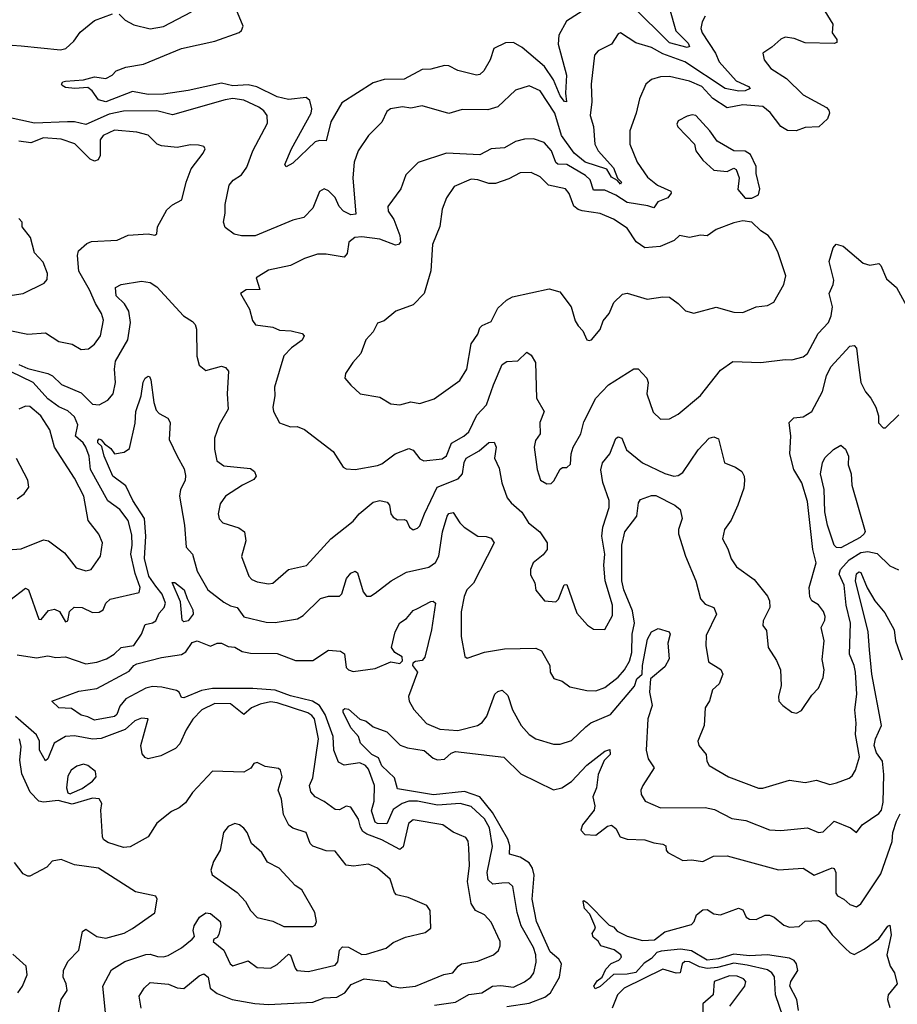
# Model space of a CAD drawing. Extents: x 1552294 to 1694791, y 811929 to 917222.
# Tile 81 of 256: x 1584409 to 1588348, y 855073 to 859495. Entities that reach past the tile are written whole.
import ezdxf

# ---------------------------------------------------------------- set-up
doc = ezdxf.new("R2010")
doc.units = 0

msp = doc.modelspace()

# ---------------------------------------------------------------- linework, layer by layer
at = {"layer": '0CON10XD'}
for points in [[(1586955, 859546.8), (1586862.7, 859487.3), (1586828.5, 859425), (1586825.3, 859385), (1586863.8, 859245), (1586858.5, 859165), (1586863.6, 859126.4), (1586855, 859127.9), (1586835, 859152), (1586805.6, 859225), (1586765, 859284.7), (1586665, 859369.7), (1586625, 859391.8), (1586588.8, 859391.2), (1586536.7, 859365), (1586521.4, 859315), (1586492.9, 859265), (1586475, 859247.8), (1586460, 859245), (1586375, 859265.7), (1586335, 859287.5), (1586315, 859288.6), (1586255, 859272.9), (1586215, 859270.4), (1586135, 859227.9), (1586045, 859226.2), (1585995, 859211.2), (1585855, 859120.6), (1585805, 859036), (1585785, 858950), (1585755, 858952), (1585735, 858945.8), (1585635, 858850), (1585605, 858834.2), (1585598.6, 858845), (1585628.2, 858915), (1585716.7, 859075), (1585720.7, 859095), (1585711.1, 859131.1), (1585695, 859145.5), (1585615, 859136.2), (1585565, 859147.7), (1585472.8, 859192.8), (1585435, 859201.4), (1585365, 859197.2), (1585315, 859209.5), (1585165, 859177.1), (1585055, 859160.6), (1584985, 859158.2), (1584915, 859172.1), (1584795, 859125.4), (1584762.5, 859135), (1584734.4, 859174.4), (1584715, 859190), (1584655.8, 859185.8), (1584615, 859190), (1584599.4, 859199.4), (1584595.8, 859205), (1584602, 859215), (1584615, 859218.9), (1584695.4, 859224.6), (1584745, 859237.8), (1584795, 859230.8), (1584823.3, 859245), (1584842.5, 859265), (1584885, 859282), (1584965, 859295.4), (1585135, 859365.3), (1585285, 859397.9), (1585393.4, 859436.6), (1585405, 859446.2), (1585411.9, 859465), (1585372.2, 859562.2)], [(1587325.9, 859545), (1587354.4, 859444.4), (1587408.7, 859388.7), (1587415.3, 859374.7), (1587405, 859370.3), (1587325, 859390.8), (1587157.4, 859557.4)], [(1584375, 859380), (1584415, 859377.9), (1584591.5, 859358.5), (1584615.7, 859365), (1584651.7, 859398.3), (1584680.9, 859439.1), (1584745, 859490.5), (1584825, 859520.5)], [(1584855, 859520), (1584882, 859492), (1584920.9, 859470.9), (1584993.8, 859453.8), (1585055, 859463.6), (1585180.2, 859529.8)], [(1588023.2, 859533.2), (1588059.3, 859475), (1588055.7, 859435), (1588077.5, 859405), (1588077.5, 859392.5), (1588065, 859388), (1587935, 859391.2), (1587885, 859409.6), (1587845, 859415.4), (1587825, 859407.7), (1587785, 859371.1), (1587744, 859345), (1587750, 859315), (1587780, 859275), (1587851.1, 859231.1), (1587925, 859157.1), (1588030.2, 859100.2), (1588041.2, 859088.8), (1588043.3, 859075), (1588035, 859049.2), (1587996.7, 859013.3), (1587935, 859010.6), (1587894.5, 858995.5), (1587855, 858997.7), (1587824.7, 859014.7), (1587777.2, 859077.2), (1587745, 859105.3), (1587655, 859112.3), (1587585, 859098.7), (1587520.4, 859140.4), (1587470.3, 859195), (1587415, 859218.8), (1587325, 859239.2), (1587285, 859238.7), (1587244.1, 859225.9), (1587218.9, 859205), (1587190.4, 859139.6), (1587176, 859075), (1587147.3, 858995), (1587147.1, 858935), (1587180, 858855), (1587227.4, 858787.4), (1587271.9, 858751.9), (1587331.2, 858725), (1587333.8, 858715), (1587318, 858695), (1587273.6, 858676.4), (1587255, 858650), (1587228.2, 858658.2), (1587135, 858673.2), (1587085, 858705.9), (1587035, 858729), (1586985, 858728.9), (1586970, 858775), (1586948.8, 858795), (1586865, 858843.6), (1586825, 858845.3), (1586815, 858853.2), (1586795.7, 858905.7), (1586762.9, 858942.9), (1586715, 858959.1), (1586675, 858958.8), (1586635, 858947.1), (1586585, 858919.6), (1586525.4, 858914.6), (1586475, 858887.7), (1586325, 858895.5), (1586197.4, 858852.6), (1586142.4, 858797.6), (1586119.4, 858735), (1586061.4, 858655), (1586062.9, 858635), (1586087.7, 858597.7), (1586115.3, 858525), (1586118, 858495), (1586108.6, 858485), (1586095, 858482.6), (1586025, 858508.6), (1585945, 858519.4), (1585913.3, 858516.7), (1585885.8, 858495), (1585879.5, 858445), (1585865, 858427.8), (1585785, 858442.2), (1585745, 858442.3), (1585687.6, 858422.4), (1585625, 858390.6), (1585525, 858369.2), (1585470, 858335), (1585486.4, 858283.6), (1585425, 858281.4), (1585400, 858265), (1585440, 858195), (1585454.2, 858144.2), (1585466.7, 858125), (1585545, 858113.8), (1585575, 858100.9), (1585627.8, 858097.8), (1585676.7, 858085), (1585686.2, 858075), (1585677.1, 858055), (1585629.6, 858020.4), (1585594.5, 857985), (1585552.9, 857845), (1585554.2, 857805), (1585545.8, 857755), (1585548.8, 857735), (1585575, 857683.8), (1585625, 857665.8), (1585655, 857667.5), (1585687.5, 857655), (1585816, 857555), (1585861.2, 857485), (1585875, 857478), (1585915, 857474.4), (1586015, 857492.2), (1586035, 857500.6), (1586093.8, 857545), (1586155, 857568.5), (1586175, 857561.8), (1586205, 857523.1), (1586223.6, 857513.6), (1586305, 857521.8), (1586325, 857535.6), (1586346.8, 857593.2), (1586402.9, 857625), (1586425, 857644.4), (1586460.7, 857719.2), (1586504.8, 857765.2), (1586535.3, 857855), (1586575, 857945.6), (1586595, 857959.1), (1586645, 857963.1), (1586685, 858002), (1586705, 857988), (1586724.6, 857954.6), (1586728.8, 857795), (1586762.9, 857735), (1586743.6, 857685), (1586744.4, 857635), (1586724.4, 857605), (1586718.1, 857575), (1586731.9, 857475), (1586747, 857427), (1586775, 857410)], [(1587485, 859510), (1587471.8, 859485), (1587466.8, 859455), (1587471.6, 859435), (1587532, 859345), (1587549.3, 859305), (1587625, 859220.7), (1587680.4, 859195), (1587687.1, 859185), (1587666, 859175), (1587636.6, 859173.4), (1587574.9, 859184.9), (1587395, 859304.8), (1587295, 859340.8)], [(1587295, 859340.8), (1587245, 859369.4), (1587175, 859390), (1587105, 859435.5), (1587095, 859430.8), (1587064.7, 859385.3), (1587005, 859354.4), (1586989.5, 859335), (1586974.4, 859205), (1586976.4, 859125), (1586970, 859065), (1586983.9, 859015), (1586990.5, 858935), (1587005.3, 858905), (1587075, 858828.8), (1587092.6, 858782.6), (1587110, 858765), (1587105, 858755.8), (1587092.9, 858772.9), (1587065, 858787.3), (1587044, 858824), (1586947.4, 858855), (1586897.2, 858895), (1586841.4, 858975), (1586810.5, 859075), (1586745, 859174.6), (1586695, 859198.2), (1586635, 859177.5), (1586555, 859103.3), (1586510.7, 859089.3), (1586395, 859090.8), (1586335, 859073.6), (1586215, 859107.1), (1586165, 859097.1), (1586126.8, 859103.2), (1586073.8, 859095), (1586057.4, 859082.6), (1586034.3, 859035), (1585974.4, 858975), (1585927.9, 858905), (1585910.4, 858855), (1585904.2, 858785), (1585918.3, 858621.7), (1585895, 858617.8), (1585861.6, 858635), (1585843.6, 858655), (1585825, 858696.2), (1585795, 858726.7), (1585775, 858734.4), (1585755, 858722.5), (1585725, 858648.6), (1585685, 858605.7), (1585635, 858594.6), (1585465.7, 858524.2), (1585405, 858523.8), (1585371.5, 858531.5), (1585331.7, 858561.7), (1585323.5, 858585), (1585331.8, 858625), (1585331.6, 858665), (1585348.8, 858751.2), (1585366.6, 858773.4), (1585405, 858798.1), (1585428.2, 858831.8), (1585454.7, 858905.3), (1585520.5, 859029.5), (1585519.6, 859065), (1585505.4, 859085), (1585482.2, 859102.2), (1585415, 859133.1), (1585365, 859140), (1585330.8, 859135), (1585095, 859066.6), (1585025, 859085.5), (1584875, 859083.1), (1584809.8, 859070.2), (1584705, 859023.8), (1584655, 859035.9), (1584624.1, 859035.9), (1584475, 859029.5), (1584289.6, 859069.6)], [(1587665, 858692.5), (1587695, 858693.3), (1587725, 858707.5), (1587731.2, 858735), (1587714.1, 858804.1), (1587714, 858835), (1587689.1, 858889.1), (1587665, 858904.4), (1587615, 858906.2), (1587539.5, 858949.5), (1587507.1, 858995), (1587444.2, 859064.2), (1587427.5, 859067.5), (1587405, 859061.4), (1587365, 859040), (1587358.6, 859025), (1587363, 859013), (1587437.5, 858935), (1587443.3, 858905), (1587475, 858863.3), (1587525, 858818.8), (1587585, 858813.3), (1587615, 858827.5), (1587625, 858822.5), (1587638, 858785), (1587631.7, 858731.7), (1587665, 858692.5)], [(1584365, 858098.4), (1584445, 858081.8), (1584525, 858088.5), (1584585, 858050), (1584645, 858038), (1584685, 858014), (1584717, 858017), (1584745, 858037.5), (1584771.1, 858075), (1584785.6, 858145), (1584776.4, 858175), (1584749.4, 858219.4), (1584722.2, 858282.2), (1584673.8, 858365), (1584668.9, 858435), (1584673.2, 858456.8), (1584710, 858490), (1584731.2, 858498.8), (1584845.8, 858504.2), (1584895, 858526.7), (1584985, 858533.3), (1585015, 858527.5), (1585025, 858532.5), (1585028, 858565), (1585069.7, 858640.3), (1585095, 858663.8), (1585136.2, 858685), (1585155.5, 858764.5), (1585178.9, 858825), (1585232.5, 858895), (1585241.2, 858915), (1585235.7, 858925.7), (1585211.2, 858931.2), (1585175, 858931.9), (1585115, 858920.7), (1585045, 858928.5), (1585026, 858936), (1584985.3, 858975.3), (1584935, 858990), (1584835, 858998.4), (1584783.5, 858975), (1584770.4, 858955), (1584770.8, 858885), (1584760.6, 858865), (1584745, 858858.8), (1584725, 858868.2), (1584656.5, 858936.5), (1584595, 858957.4), (1584515.6, 858964.4), (1584458.2, 858941.8), (1584405, 858949.4)], [(1586115, 857765.6), (1586165, 857778.9), (1586205, 857770.6), (1586268.6, 857791.4), (1586385, 857874.4), (1586415.5, 857925), (1586435, 858038.8), (1586465, 858082.5), (1586475, 858110.8), (1586485, 858121.5), (1586525, 858140), (1586555, 858198.8), (1586594, 858235), (1586620.5, 858249.5), (1586785, 858286.1), (1586832.7, 858272.7), (1586883.8, 858205), (1586902.4, 858142.4), (1586915, 858120), (1586937.3, 858097.3), (1586955, 858056.7), (1586965, 858054.2), (1586975, 858056.7), (1587015, 858103.3), (1587028.3, 858141.7), (1587054.6, 858175.4), (1587075.7, 858225), (1587115, 858262.5), (1587135, 858267.1), (1587225, 858238.9), (1587295, 858250.6), (1587325, 858248.1), (1587365, 858220.8), (1587397.7, 858187.7), (1587435, 858176), (1587535, 858203.1), (1587615, 858181.5), (1587655, 858180), (1587715, 858204.5), (1587765, 858211.1), (1587793.4, 858226.6), (1587838.9, 858305), (1587847.5, 858345), (1587812.6, 858452.6), (1587785.7, 858505), (1587768, 858525), (1587735, 858546.7), (1587695.8, 858585.8), (1587655, 858591.4), (1587615, 858582.9), (1587535, 858552.5), (1587495, 858524.2), (1587465, 858527.5), (1587415, 858516.7), (1587370, 858525), (1587346.9, 858503.1), (1587283.7, 858476.3), (1587215, 858470), (1587176.3, 858496.3), (1587135, 858558.9), (1587075, 858599.1), (1587015, 858623.8), (1586933.1, 858636.9), (1586915, 858642), (1586896.7, 858656.7), (1586874.6, 858714.6), (1586858.6, 858735), (1586782.2, 858752.2), (1586745, 858788.5), (1586705, 858808.9), (1586655, 858806.6), (1586605, 858780), (1586545, 858758.8), (1586515, 858759.2), (1586465, 858775.3), (1586435, 858777.8), (1586358.5, 858745), (1586325.3, 858695), (1586305.7, 858644.2), (1586294.6, 858565.4), (1586261.8, 858485), (1586255, 858367.5), (1586223.8, 858265), (1586175, 858214), (1586096.7, 858185), (1586045, 858142.5), (1586015, 858132.5), (1585995, 858093.3), (1585963, 858057), (1585940.8, 857995), (1585904.5, 857955.5), (1585871.2, 857905), (1585868, 857885), (1585895, 857854), (1585936.7, 857815), (1586025, 857800), (1586075, 857769.4), (1586115, 857765.6)], [(1584375, 858258.1), (1584425, 858264.4), (1584518.8, 858311.2), (1584532.3, 858327.7), (1584534.3, 858355), (1584514, 858405), (1584475, 858448), (1584456.6, 858516.6), (1584420, 858565), (1584419.2, 858585), (1584405, 858602.5)], [(1586775, 857410), (1586795, 857412.5), (1586807, 857423), (1586835, 857476.7), (1586845, 857483.3), (1586865, 857483.8), (1586881.3, 857498.7), (1586884.3, 857544.3), (1586893.5, 857575), (1586927.3, 857635), (1586941.4, 857688.6), (1586995.5, 857795), (1587051.9, 857855), (1587165, 857927.1), (1587185, 857926), (1587224.3, 857885), (1587229.4, 857865), (1587223.7, 857813.7), (1587252, 857732), (1587285, 857700.8), (1587325, 857702.9), (1587365, 857722.9), (1587465, 857806.7), (1587555, 857920.5), (1587610.6, 857959.4), (1587735, 857954.7), (1587845, 857969.2), (1587875, 857966.7), (1587925, 857981.1), (1587944.6, 857995.4), (1587992.7, 858085), (1588040, 858135), (1588051.8, 858165), (1588056.9, 858205), (1588042.1, 858265), (1588060.4, 858305), (1588063.1, 858325), (1588041.7, 858408.3), (1588060.5, 858469.5), (1588074.2, 858485.8), (1588105, 858478.1), (1588195, 858401.1), (1588225, 858392.9), (1588265, 858399.2), (1588275, 858391.2), (1588300.3, 858330.3), (1588345, 858291.2), (1588407.4, 858177.4)], [(1584405, 857946.2), (1584445, 857927.9), (1584535.6, 857905.6), (1584556.4, 857895), (1584597, 857857), (1584685, 857819.2), (1584735, 857767.9), (1584765, 857764.8), (1584804.2, 857785.8), (1584828.9, 857815), (1584839.5, 857865), (1584833.8, 857925), (1584838.5, 857961.5), (1584893.5, 858056.5), (1584905.8, 858135), (1584898.8, 858185), (1584878.8, 858218.8), (1584841.8, 858255), (1584838.6, 858291.4), (1584864.6, 858305.4), (1584955, 858320.6), (1584995, 858314.5), (1585025, 858295.6), (1585144.4, 858165), (1585185, 858140), (1585196.4, 858126.4), (1585201.8, 858105), (1585203.4, 857983.4), (1585215, 857943.8), (1585245, 857918.8), (1585315, 857939.4), (1585333, 857933), (1585345.7, 857915.7), (1585340, 857815), (1585343.9, 857746.1), (1585304.6, 857675), (1585283.1, 857615), (1585283.8, 857566.2), (1585293.9, 857513.9), (1585325, 857491.2), (1585445, 857479.2), (1585463.3, 857465), (1585469.6, 857445), (1585459.9, 857430.1), (1585409.4, 857405), (1585333.3, 857355), (1585308.8, 857321.2), (1585299.3, 857275), (1585303.7, 857253.7), (1585320.6, 857235), (1585392.6, 857212.6), (1585418.6, 857195), (1585423.3, 857155), (1585404.5, 857084.5), (1585436.9, 856995), (1585450.5, 856980.5), (1585475, 856970.4), (1585525, 856961.8), (1585545, 856964.5), (1585615, 857026.2), (1585696, 857044), (1585806, 857164), (1585905, 857242.2), (1585932.5, 857275), (1585995, 857327.5), (1586025.5, 857335.5), (1586058.5, 857328.5), (1586068.6, 857315), (1586075.5, 857275.5), (1586085, 857260), (1586105, 857248.6), (1586135, 857250.8), (1586145, 857246), (1586158.8, 857215), (1586174.3, 857204.3), (1586195, 857210.8), (1586205, 857222), (1586225.4, 857275), (1586283.3, 857395), (1586377.4, 857432.6), (1586396.1, 857455), (1586403.3, 857506.7), (1586412.7, 857525), (1586471.1, 857558.9), (1586515, 857596.5), (1586537.9, 857597.9), (1586547.8, 857575), (1586540, 857525), (1586560.9, 857480.9), (1586572.3, 857415), (1586597.6, 857347.6), (1586614.4, 857325), (1586662.4, 857282.4), (1586693.1, 857235), (1586744.2, 857195), (1586776, 857145), (1586775.8, 857115), (1586757.9, 857092.1), (1586713.8, 857055), (1586702, 857025), (1586702.1, 857002.1), (1586720.8, 856965), (1586725, 856932.5), (1586764.3, 856884.3), (1586815, 856880), (1586827.4, 856892.6), (1586852.7, 856957.3), (1586865, 856958.8), (1586909.4, 856829.4), (1586957.5, 856775)], [(1586957.5, 856775), (1586985, 856758.1), (1587035, 856756.2), (1587070.4, 856819.6), (1587070, 856865), (1587037, 856975), (1587031, 857045), (1587034.8, 857095), (1587021.2, 857175), (1587026.6, 857215), (1587055, 857303.3), (1587055.3, 857335), (1587026.5, 857416.5), (1587017.1, 857472.9), (1587025.3, 857504.7), (1587057.9, 857545), (1587085, 857614.2), (1587095, 857620.8), (1587112, 857615), (1587133.3, 857563.3), (1587205, 857504.7), (1587305, 857456), (1587345, 857444.6), (1587365, 857447.3), (1587385, 857461.9), (1587455, 857563.3), (1587504.3, 857615.8), (1587525, 857621.1), (1587545, 857613.1), (1587559.2, 857559.2), (1587572, 857505), (1587622.5, 857485), (1587650, 857465), (1587660.8, 857445), (1587662.9, 857425), (1587659.7, 857390.3), (1587632.5, 857315), (1587602.3, 857247.7), (1587572.9, 857205), (1587563.2, 857163.2), (1587588, 857118), (1587602.9, 857072.9), (1587627, 857037), (1587705, 856980), (1587765, 856905.8), (1587774.4, 856885), (1587776.5, 856855), (1587746.5, 856795), (1587744.3, 856774.3), (1587761.2, 856751.2), (1587768.1, 856675), (1587806.4, 856616.4), (1587823.3, 856575), (1587826.7, 856505), (1587815.6, 856455), (1587817.1, 856435), (1587834.4, 856414.4), (1587874.6, 856384.6), (1587895, 856380.8), (1587917.5, 856392.5), (1587965, 856461.2), (1587995, 856492.5), (1588015, 856541.2), (1588020.5, 856575), (1588011, 856621), (1588020, 856705), (1588006.4, 856765), (1588022.4, 856797.6), (1588023.8, 856815), (1588016.6, 856836.6), (1587995, 856867.1), (1587964.5, 856884.5), (1587955, 856902.5), (1587952.9, 856945), (1587983.5, 857055), (1587969.1, 857115), (1587945, 857331.2), (1587919.5, 857415), (1587883.1, 857475), (1587866.5, 857545), (1587870, 857625), (1587863.5, 857685), (1587883.1, 857706.9), (1587925, 857711.8), (1587965, 857735.5), (1588011.8, 857825), (1588030.9, 857895), (1588050.4, 857935), (1588135, 858028), (1588155, 858032), (1588165, 858020), (1588172.3, 857955), (1588185, 857866), (1588205, 857823.8), (1588230, 857795), (1588252.5, 857755), (1588263.8, 857715), (1588264.3, 857684.3), (1588285, 857662.5), (1588295, 857662.5), (1588355, 857720)], [(1584365, 856888.2), (1584435, 856941.4), (1584447.8, 856935), (1584495, 856802.5), (1584505, 856800.8), (1584538.4, 856841.6), (1584565, 856847.4), (1584587.1, 856837.1), (1584615, 856790.9), (1584625.3, 856795), (1584632.3, 856837.7), (1584653.9, 856856.1), (1584688.8, 856855), (1584735, 856832.5), (1584765, 856833.3), (1584782.9, 856845), (1584795.2, 856875), (1584815, 856892), (1584945, 856921.8), (1584949.1, 856945), (1584927.2, 857007.2), (1584908.1, 857095), (1584913.8, 857135), (1584911.8, 857181.8), (1584895.4, 857245.4), (1584858.8, 857295), (1584804.2, 857334.2), (1584726.9, 857475), (1584720.8, 857535), (1584705, 857575.4), (1584694.3, 857595), (1584659.3, 857625), (1584669.1, 857675), (1584655, 857711.4), (1584625, 857737.7), (1584585, 857755.7), (1584535, 857792.4), (1584470, 857865), (1584368.1, 857915)], [(1584397.5, 856642.5), (1584485, 856628.8), (1584535, 856638.1), (1584571.1, 856631.1), (1584615, 856634), (1584705, 856601.4), (1584755, 856609.8), (1584799.2, 856625), (1584833.3, 856645), (1584865, 856675.4), (1584920.6, 856685), (1584955.7, 856735), (1584971.3, 856778.7), (1585005, 856785.4), (1585019.6, 856795), (1585035, 856829.2), (1585057.7, 856855), (1585062.7, 856875), (1585049, 856915), (1585020.3, 856950.3), (1584988.8, 856995), (1584968.5, 857075), (1584974.9, 857175), (1584969.7, 857255), (1584917.1, 857335), (1584885, 857400.6), (1584827.3, 857445), (1584787.5, 857535), (1584777.4, 857577.4), (1584760, 857595), (1584760, 857605), (1584765, 857612.5), (1584775, 857608.6), (1584789.3, 857589.3), (1584818.4, 857568.4), (1584835, 857544.4), (1584877.6, 857552.4), (1584901.1, 857568.9), (1584926.6, 857683.4), (1584930, 857735), (1584953.7, 857805), (1584962.7, 857867.3), (1584971.9, 857885), (1584985, 857893.3), (1584991.7, 857891.7), (1584997, 857877), (1585010.4, 857775), (1585021.2, 857741.2), (1585035, 857725.7), (1585073.8, 857705), (1585084.2, 857685), (1585079.1, 857609.1), (1585115.7, 857535), (1585147.8, 857477.8), (1585153, 857447), (1585151.4, 857425), (1585130.6, 857385), (1585126.7, 857355), (1585148.9, 857225), (1585155.4, 857125.4), (1585184.6, 857094.6), (1585205, 857018), (1585253.3, 856935), (1585325, 856878.4), (1585355, 856862.1), (1585385, 856854.4), (1585415, 856812.8), (1585515, 856789.6), (1585555, 856787.1), (1585655.4, 856804.6), (1585680.9, 856819.1), (1585758.8, 856895), (1585795, 856905.8), (1585845, 856906), (1585855, 856916.7), (1585875.6, 856985), (1585895, 857008.6), (1585915, 857017.5), (1585925, 857010), (1585950.7, 856925), (1585965, 856906.5), (1585983.6, 856906.4), (1586005, 856918.9), (1586076.7, 856975), (1586145, 857013.3), (1586245, 857036), (1586275, 857056.4), (1586290.3, 857085), (1586307.1, 857195), (1586327.5, 857265), (1586335, 857277.8), (1586355, 857281.9), (1586384.7, 857234.7), (1586404.3, 857215), (1586465, 857175.5), (1586503.4, 857173.4), (1586525, 857165.7), (1586539.2, 857145), (1586446.2, 856963.8), (1586415.9, 856934.1), (1586403.9, 856905), (1586390, 856835), (1586390.5, 856725), (1586406.7, 856635), (1586417, 856627), (1586495, 856654.3), (1586585, 856670), (1586725, 856672.5), (1586750.9, 856660.9), (1586788.6, 856595)], [(1584355, 857113.6), (1584415, 857118.9), (1584515, 857158.9), (1584538.8, 857155), (1584610.3, 857100.3), (1584662.4, 857032.4), (1584705, 857020), (1584730, 857025), (1584771.4, 857085), (1584780, 857145), (1584764.5, 857184.5), (1584715.6, 857245), (1584696.6, 857355), (1584654.5, 857435), (1584565.2, 857575.2), (1584543.5, 857653.5), (1584503.8, 857715), (1584455, 857757.3), (1584435, 857758.8), (1584405, 857746.2)], [(1588095, 857123.6), (1588075, 857124.3), (1588064.9, 857134.8), (1588035.4, 857225.4), (1588023.3, 857285), (1588019.3, 857385), (1588002.9, 857455), (1588012, 857505), (1588022.5, 857527.5), (1588061.2, 857565), (1588095, 857583.8), (1588115, 857566.2), (1588129.1, 857535), (1588128.2, 857495), (1588141.2, 857455), (1588144.7, 857405), (1588203.3, 857196.7), (1588199.3, 857185), (1588181, 857169), (1588095, 857123.6)], [(1584397.4, 857342.6), (1584428.8, 857365), (1584449.2, 857395), (1584445, 857426.7), (1584394.6, 857524.6)], [(1586788.6, 856595), (1586790, 856565), (1586805.8, 856535.8), (1586844.4, 856524.4), (1586878.8, 856498.8), (1586955, 856482.6), (1586995, 856481.2), (1587035, 856495.3), (1587095, 856542.7), (1587124.1, 856575), (1587146.1, 856613.9), (1587157.3, 856652.7), (1587158.3, 856735), (1587168.6, 856785), (1587159.4, 856839.4), (1587121, 856935), (1587111.2, 856975), (1587111.6, 857135), (1587125.6, 857195), (1587178.6, 857265), (1587186.5, 857325), (1587195, 857339.4), (1587245, 857358.6), (1587265, 857358), (1587350, 857315), (1587373.1, 857295), (1587382.9, 857255), (1587366, 857205), (1587366.7, 857185), (1587398.2, 857085), (1587444.1, 856975), (1587465, 856894.3), (1587485, 856869.5), (1587525, 856854.3), (1587536.2, 856825), (1587490.5, 856729.5), (1587488.2, 856685), (1587500.8, 856610.8), (1587555.9, 856575.9), (1587565.5, 856555), (1587548.5, 856511.5), (1587518.6, 856485), (1587504.7, 856435.3), (1587486.2, 856403.8), (1587482, 856325), (1587453.1, 856255), (1587457.1, 856235), (1587490, 856195), (1587493.3, 856165), (1587503.1, 856145), (1587591.2, 856095), (1587725, 856043.1), (1587745, 856043.9), (1587865, 856080), (1587935, 856068.5), (1587985, 856078.9), (1588045, 856060), (1588075, 856067.3), (1588131.5, 856088.5), (1588145, 856099.2), (1588160.6, 856125), (1588177.9, 856185), (1588160, 856285), (1588163.8, 856335), (1588157.6, 856395), (1588166.6, 856465), (1588161.2, 856565), (1588155.2, 856595), (1588133.8, 856645), (1588137.7, 856785), (1588118, 856865), (1588109, 856955), (1588087.1, 857005), (1588092.8, 857025), (1588131.5, 857068.5), (1588185, 857101.9), (1588216.6, 857106.6), (1588257.8, 857097.8), (1588315, 857041.9), (1588354.2, 857024.2)], [(1588223.1, 856665), (1588217.7, 856745), (1588160.9, 856975), (1588165, 857005.8), (1588175, 857015.5), (1588185, 857012.5), (1588213.3, 856943.3), (1588246.8, 856885), (1588291.7, 856831.7), (1588334.3, 856755), (1588340.3, 856705), (1588370.2, 856620.2)], [(1585145, 856790.8), (1585138.7, 856798.7), (1585130.4, 856880.4), (1585092.5, 856967.5), (1585105, 856967.5), (1585146.8, 856935), (1585160, 856895), (1585186.5, 856845), (1585187.9, 856825), (1585165, 856794.7), (1585145, 856790.8)], [(1586270.8, 855069.2), (1586365, 855082.8), (1586425, 855116.7), (1586482.9, 855125), (1586530.8, 855155), (1586568.2, 855158.2), (1586625, 855150.7), (1586675, 855173.2), (1586702.5, 855195), (1586716.2, 855215), (1586727.8, 855262.2), (1586726.3, 855295), (1586715, 855327.7), (1586660.4, 855425), (1586642.4, 855485), (1586622.7, 855602.7), (1586605, 855619.2), (1586572.7, 855617.3), (1586532.6, 855612.6), (1586512, 855632), (1586506.5, 855665), (1586531.8, 855781.8), (1586517.6, 855865), (1586495, 855906.5), (1586435, 855961.6), (1586385.4, 855975.4), (1586285, 855967.5), (1586195, 855985.7), (1586155.5, 855984.5), (1586125, 855974.8), (1586085, 855947.4), (1586056.4, 855883.6), (1586015, 855884.8), (1586005, 855890.2), (1585988.1, 855941.9), (1586000, 855985), (1586001.8, 856055), (1585975, 856129.2), (1585961.1, 856145), (1585935, 856157.6), (1585865, 856146.5), (1585840.4, 856160.4), (1585818.7, 856215), (1585815.5, 856275), (1585780.3, 856375), (1585754.3, 856415), (1585723.9, 856433.9), (1585625, 856457.9), (1585555, 856483.2), (1585455, 856491.7), (1585275, 856490.5), (1585225, 856481.5), (1585145, 856449.4), (1585135, 856451.2), (1585124.4, 856474.4), (1585112.1, 856482.1), (1585047.5, 856497.5), (1585005, 856500.7), (1584975, 856493.3), (1584884.6, 856445), (1584858.1, 856411.9), (1584844.4, 856375), (1584835, 856365.9), (1584745, 856348.7), (1584714.6, 856364.6), (1584685, 856370.9), (1584641.7, 856401.7), (1584584.8, 856404.8), (1584552.5, 856435), (1584675, 856478.8), (1584755, 856491.2), (1584900.3, 856569.7), (1584920.6, 856595), (1584935, 856602.3), (1585045, 856630.7), (1585135, 856643.3), (1585155, 856656.2), (1585182.7, 856697.3), (1585205, 856705.9), (1585265, 856682), (1585295, 856695.4), (1585315, 856695.4), (1585345, 856680.5), (1585375, 856677.3), (1585407.9, 856657.9), (1585445, 856650.3), (1585565, 856648.2), (1585646.7, 856616.7), (1585725, 856617.1), (1585795, 856663.1), (1585849.2, 856659.2), (1585866.9, 856646.9), (1585874.4, 856585), (1585885, 856574.4), (1585905, 856567.8), (1586005, 856580.8), (1586075, 856610.5), (1586115, 856603.7), (1586127.8, 856615), (1586125, 856633.5), (1586093.3, 856653.3), (1586078.4, 856675), (1586093.7, 856746.3), (1586114.5, 856785.5), (1586145, 856805.6), (1586175, 856841.1), (1586195, 856850), (1586255, 856882), (1586265, 856883.8), (1586275.6, 856875), (1586257.7, 856755), (1586227.9, 856632.1), (1586215, 856617.2), (1586185, 856612.9), (1586173.2, 856605), (1586172.7, 856595), (1586193.9, 856565), (1586154.6, 856454.6), (1586157.1, 856435), (1586177.3, 856397.3), (1586235, 856334.4), (1586295, 856309.1), (1586375, 856302.7), (1586463.8, 856325), (1586485, 856338.6), (1586505, 856367.5), (1586542.2, 856465), (1586555, 856478.1), (1586575, 856483.1), (1586599.5, 856459.5), (1586620.9, 856395), (1586659.4, 856325), (1586695, 856284.4), (1586725.4, 856265.4), (1586805, 856241.1), (1586835, 856241.9), (1586885, 856258.1), (1586950.5, 856319.5), (1586973.2, 856336.7), (1587060.4, 856375), (1587167.9, 856502.1), (1587179.5, 856535), (1587202.9, 856555), (1587204, 856595), (1587227.5, 856712.5), (1587244.7, 856745), (1587275, 856760), (1587323.8, 856745), (1587328.6, 856735), (1587317.6, 856695), (1587324.5, 856625), (1587305, 856588.6), (1587240, 856535), (1587235.8, 856475), (1587247.5, 856415), (1587229.1, 856355), (1587221.4, 856215), (1587230, 856175), (1587256.9, 856135), (1587205.6, 856055), (1587197.5, 856035), (1587199.2, 856015), (1587216, 855985), (1587285, 855954.6), (1587485, 855957.4), (1587527.2, 855947.2), (1587605, 855907.3), (1587668, 855898), (1587775, 855856), (1587825, 855852.9), (1587945, 855865.5), (1587995, 855843.8), (1588015, 855847.3), (1588065, 855895.6), (1588138.8, 855865), (1588165, 855844.2), (1588190.6, 855879.4), (1588265, 855929.6), (1588276.8, 855945), (1588285, 855980), (1588288.3, 856105), (1588281.2, 856165), (1588255, 856201.7), (1588244.3, 856235.7), (1588250.5, 856265), (1588277.4, 856325), (1588234, 856555), (1588223.1, 856665)], [(1584953.8, 855055), (1584945, 855110), (1584967.1, 855145), (1584995, 855170.8), (1585077, 855163), (1585115, 855147.1), (1585145, 855144.1), (1585215, 855200.8), (1585235, 855210), (1585254.3, 855195), (1585264.5, 855145), (1585295, 855122.2), (1585362.5, 855095), (1585465, 855076.6), (1585525, 855072.7), (1585725, 855082.3), (1585775, 855102.8), (1585832.5, 855105), (1585868.8, 855125), (1585897.4, 855162.6), (1585955, 855187.7), (1586055.6, 855175.6), (1586080, 855155), (1586116.7, 855146.7), (1586185, 855153.8), (1586313.1, 855206.9), (1586352.5, 855215), (1586376.7, 855245), (1586392.5, 855255), (1586465, 855266.9), (1586535, 855295.6), (1586557.5, 855315), (1586565.8, 855335), (1586565.6, 855355), (1586525, 855442.5), (1586495, 855474.2), (1586455, 855494.4), (1586436.1, 855526.1), (1586419.6, 855625), (1586428.4, 855695), (1586425.4, 855775.4), (1586421.4, 855805), (1586411.7, 855821.7), (1586355, 855846), (1586308.9, 855878.9), (1586175, 855901.8), (1586154.6, 855885), (1586130.2, 855779.8), (1586115, 855767.7), (1586035, 855812), (1585966.9, 855836.9), (1585949.6, 855849.6), (1585939.2, 855869.2), (1585929.5, 855905), (1585895, 855958.2), (1585875, 855963.1), (1585845, 855946.5), (1585825, 855947.8), (1585775, 855984.1), (1585735, 856004.2), (1585715, 856027.5), (1585710, 856055), (1585725, 856090), (1585749.5, 856265), (1585731.4, 856355), (1585720.5, 856370.5), (1585701.7, 856381.7), (1585565, 856426.1), (1585535, 856430.7), (1585488.5, 856421.5), (1585450, 856405), (1585415, 856374.4), (1585355, 856422), (1585285, 856424.5), (1585226.9, 856395), (1585186.6, 856353.4), (1585156.5, 856305), (1585127.9, 856242.1), (1585108.8, 856221.2), (1585041.8, 856188.2), (1584985, 856176), (1584971.6, 856181.6), (1584958, 856198), (1584952.2, 856235), (1584986, 856355), (1584955, 856358.1), (1584925, 856346.5), (1584882.9, 856307.1), (1584773.9, 856266.1), (1584735, 856263.4), (1584655, 856278), (1584615, 856276.2), (1584563.9, 856245), (1584535, 856175.7), (1584525, 856167.1), (1584497.2, 856215), (1584498.4, 856255), (1584485, 856283.5), (1584390.2, 856365)], [(1586596.1, 855063.9), (1586695, 855077.5), (1586766.2, 855105), (1586791.2, 855125), (1586831.2, 855195), (1586841.6, 855255), (1586829.3, 855275), (1586789.3, 855309.3), (1586728.3, 855445), (1586709.7, 855545), (1586717.5, 855652.5), (1586711.4, 855685), (1586695, 855707.6), (1586655, 855734.2), (1586607.9, 855747.9), (1586609.5, 855785), (1586599.3, 855815), (1586531.8, 855935), (1586474.5, 856004.5), (1586405, 856028.8), (1586267, 856013), (1586105, 856040.5), (1586090.7, 856090.7), (1586035, 856144.6), (1586019.6, 856179.6), (1585988.8, 856195), (1585938.3, 856245), (1585930, 856275), (1585895.2, 856315), (1585860.7, 856385), (1585860.8, 856395), (1585868.6, 856401.4), (1585885, 856398.2), (1585935, 856354.2), (1585964.2, 856344.2), (1585995, 856319.2), (1586057.3, 856297.3), (1586117.2, 856237.2), (1586150, 856225), (1586225, 856212.7), (1586265, 856177.9), (1586285, 856170.4), (1586315, 856173.8), (1586345, 856200.4), (1586365, 856208.6), (1586582.5, 856182.5), (1586658.4, 856108.4), (1586805, 856035.5), (1586842, 856045), (1586885, 856073.9), (1586955, 856147.5), (1587035, 856210), (1587057.3, 856217.3), (1587059.1, 856195), (1587032.3, 856167.7), (1587005.5, 856105), (1586998.6, 856045), (1586982, 856005), (1586990, 855965), (1586987.9, 855945), (1586935, 855879.2), (1586926.9, 855855), (1586945, 855835.6), (1586995, 855832), (1587047.4, 855872.6), (1587065, 855877.1), (1587085, 855862), (1587104.7, 855824.7), (1587135, 855814.1), (1587215, 855812.1), (1587255, 855797.5), (1587295, 855792.5), (1587308.8, 855785), (1587310, 855765), (1587318.8, 855755), (1587385, 855718.9), (1587425, 855721.2), (1587475, 855714), (1587522.4, 855737.6), (1587585, 855740), (1587815, 855676.8), (1587925, 855683.9), (1587975, 855652.2), (1588056.2, 855686.2), (1588065, 855682.5), (1588072.1, 855665), (1588071.7, 855571.7), (1588079.5, 855559.5), (1588108, 855545), (1588135, 855521.4), (1588165, 855511.4), (1588185, 855524), (1588275, 855658.6), (1588325.5, 855804.5), (1588328.4, 855845), (1588345.2, 855895), (1588361.2, 855928.8)], [(1584793.7, 855036.3), (1584781.6, 855155), (1584821.5, 855228.5), (1584880.6, 855265), (1584975, 855296.5), (1584995, 855297.8), (1585027.7, 855287.7), (1585054.2, 855285.8), (1585075, 855292.5), (1585135, 855327.1), (1585183.3, 855365), (1585193, 855377), (1585187.5, 855405), (1585192.2, 855425), (1585215.6, 855465), (1585245, 855483.5), (1585265, 855480.6), (1585309.3, 855445), (1585311.8, 855425), (1585303.4, 855386.6), (1585295, 855373.3), (1585280, 855365), (1585277.5, 855355), (1585325.4, 855315.4), (1585353.5, 855255), (1585365, 855245.4), (1585435, 855268.5), (1585475, 855238.2), (1585535, 855235.3), (1585565, 855251.8), (1585615, 855298.4), (1585625, 855294.4), (1585644.7, 855235), (1585653.3, 855225), (1585705, 855219.6), (1585825, 855249.2), (1585836.3, 855263.7), (1585843.9, 855316.1), (1585858.5, 855331.5), (1585885, 855329.7), (1585945, 855297.3), (1585965, 855298.2), (1586053.3, 855325), (1586085, 855351.2), (1586141.2, 855375), (1586228.8, 855395), (1586254.4, 855415.6), (1586250.6, 855495), (1586236.9, 855516.9), (1586152.2, 855552.2), (1586100.8, 855565), (1586091.1, 855575), (1586071.2, 855635), (1586014.3, 855685), (1585975, 855701.8), (1585906.7, 855693.3), (1585875, 855698.4), (1585825, 855760.8), (1585785, 855762.9), (1585725, 855782.5), (1585713.1, 855795), (1585694.3, 855845), (1585635, 855864.7), (1585617.6, 855877.6), (1585593.5, 855925), (1585583.7, 855993.7), (1585569.2, 856035), (1585586.7, 856095), (1585578.8, 856125), (1585571.2, 856131.2), (1585510.5, 856140.5), (1585475, 856159.2), (1585460, 856155), (1585445.9, 856134.1), (1585414.3, 856115.7), (1585275, 856119.6), (1585185, 856024.3), (1585152.4, 855977.6), (1585125, 855955.6), (1585090.9, 855939.1), (1585025, 855886.7), (1584985.5, 855825), (1584905, 855780.2), (1584875, 855777.1), (1584805, 855799.7), (1584785, 855813.4), (1584779.8, 855825), (1584773.1, 855945), (1584777.5, 855975), (1584766.2, 855996.2), (1584735, 855998.8), (1584645, 855971.4), (1584581.2, 855988.8), (1584515, 855980), (1584495, 855985.8), (1584455.7, 856025.7), (1584418.2, 856108.2), (1584409.1, 856169.1), (1584415, 856230), (1584407.3, 856265)], [(1584635, 856018), (1584645, 856022.5), (1584688.6, 856041.4), (1584736.2, 856075), (1584751.5, 856095), (1584748.9, 856118.9), (1584715, 856145.6), (1584695, 856150.9), (1584665, 856141.8), (1584639.2, 856125), (1584625, 856097.5), (1584618.2, 856045), (1584625, 856023.3), (1584635, 856018)], [(1585725, 855421.9), (1585735, 855428), (1585741.1, 855445), (1585733.1, 855485), (1585675, 855587.5), (1585645, 855606.7), (1585574.1, 855684.1), (1585520.6, 855710.6), (1585495.8, 855755), (1585449.4, 855795), (1585430.6, 855845), (1585415, 855864.2), (1585395, 855879.2), (1585375, 855884.2), (1585345, 855872), (1585324.3, 855845), (1585309.2, 855765), (1585279.2, 855715), (1585266.7, 855675), (1585273.3, 855655), (1585384.6, 855574.6), (1585422.5, 855535), (1585445, 855493.8), (1585475, 855462.5), (1585545, 855445.7), (1585595, 855422.1), (1585725, 855421.9)], [(1584579.2, 855015), (1584595.3, 855094.7), (1584621.5, 855135), (1584616.7, 855165), (1584603.3, 855195), (1584605.5, 855225), (1584624.3, 855265), (1584675, 855315.7), (1584690.3, 855399.7), (1584705, 855410), (1584755, 855376.9), (1584795, 855370), (1584877.7, 855392.3), (1584915, 855413.8), (1585015, 855484.2), (1585025.9, 855545.9), (1585019.2, 855559.2), (1584928.3, 855578.3), (1584763.3, 855685), (1584655, 855700), (1584595, 855722.9), (1584555, 855715.8), (1584530.5, 855689.5), (1584455, 855648.9), (1584445, 855647.8), (1584425, 855658.2), (1584385, 855709.1)], [(1587904.2, 855045.8), (1587897.9, 855095), (1587866.2, 855155), (1587870.9, 855175), (1587901.1, 855225), (1587895.4, 855255.4), (1587885, 855269.5), (1587865, 855280.8), (1587765, 855294.9), (1587685, 855290.9), (1587615, 855298.6), (1587545, 855276.7), (1587495, 855271.8), (1587423.7, 855313.7), (1587375, 855320), (1587288.6, 855311.4), (1587269.5, 855305), (1587245, 855279.1), (1587212.2, 855257.8), (1587175, 855215.5), (1587135, 855207.7), (1587073.8, 855206.2), (1587015, 855153.1), (1586992.1, 855142.1), (1586985.8, 855155), (1587001.5, 855178.5), (1587024, 855195), (1587039.5, 855230.5), (1587064.4, 855255.6), (1587098.8, 855271.2), (1587110, 855285), (1587107.5, 855295), (1587077.7, 855317.7), (1587017.5, 855335), (1587005, 855356.7), (1586982.5, 855375), (1586978.3, 855391.7), (1586993.3, 855415), (1586991.2, 855425), (1586967.4, 855477.4), (1586943.8, 855503.8), (1586937.5, 855535), (1586941.2, 855538.8), (1586955, 855530.5), (1587055, 855428.2), (1587075, 855421.5), (1587090.8, 855400.8), (1587135, 855378.7), (1587205, 855359), (1587258, 855362), (1587305, 855399.2), (1587425, 855431.2), (1587436.7, 855445), (1587446.7, 855475), (1587475, 855497.5), (1587495, 855498.1), (1587525, 855480), (1587555, 855475.5), (1587635, 855504.4), (1587655, 855497.1), (1587670, 855465), (1587685, 855455.6), (1587715, 855454.5), (1587755, 855473.3), (1587775, 855473.1), (1587795, 855464.4), (1587838.7, 855428.7), (1587865, 855419.6), (1587907.2, 855422.8), (1587935, 855445.7), (1587995, 855450), (1588025, 855429.3), (1588056.2, 855385), (1588115, 855323.9), (1588135, 855305.3), (1588155, 855296.9), (1588199.5, 855320.5), (1588265, 855367.5), (1588305, 855423.3), (1588315, 855428.8), (1588320.8, 855385), (1588301.9, 855295), (1588316.7, 855245), (1588336.2, 855215), (1588346.9, 855165), (1588307.8, 855115), (1588303.8, 855095), (1588315, 855058.8)], [(1584400.3, 855125), (1584421.8, 855155), (1584442.5, 855205), (1584437.5, 855245), (1584377.7, 855297.7)], [(1587835.5, 855015.5), (1587802.1, 855115), (1587797.1, 855197.1), (1587784.6, 855215), (1587765, 855227.1), (1587675, 855248.4), (1587615, 855257.8), (1587541.3, 855238.7), (1587495, 855233.8), (1587460.9, 855240.9), (1587415, 855264.3), (1587395, 855265.2), (1587382.5, 855255), (1587373.8, 855215), (1587355, 855213.3), (1587295, 855230.6), (1587121.5, 855145), (1587091.8, 855115), (1587067.9, 855055)], [(1587596.9, 855065), (1587664.4, 855155), (1587667.8, 855175), (1587658.1, 855188.1), (1587629.5, 855199.5), (1587595, 855201.3), (1587525.7, 855175), (1587521.8, 855115), (1587475.7, 855075), (1587475.5, 855025)]]:
    msp.add_lwpolyline(points, dxfattribs=at)

doc.saveas('drawing.dxf')
